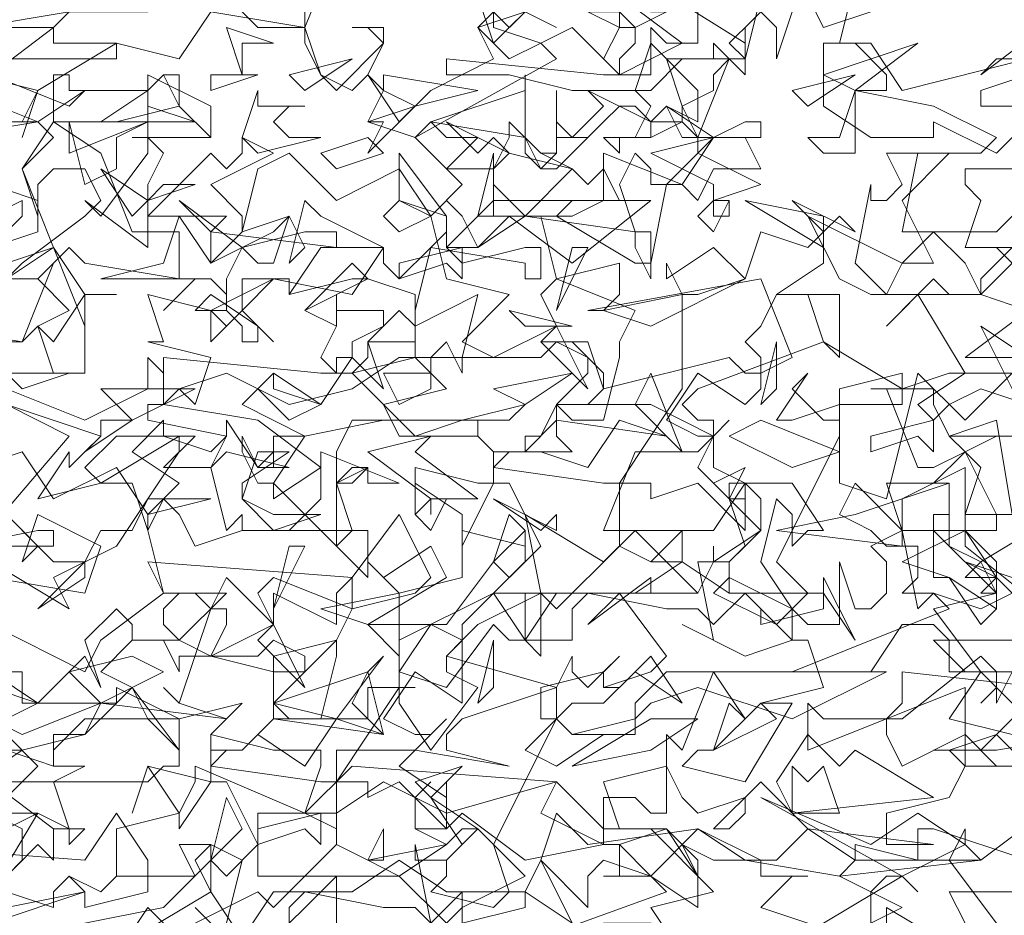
# Model space of a CAD drawing. Header units: millimetres. Extents: x 4234 to 4704, y 1542 to 2004.
# Tile 75 of 256: x 4291.99 to 4298.22, y 1732.35 to 1738.02. Entities that reach past the tile are written whole.
import ezdxf

# ---------------------------------------------------------------- set-up
doc = ezdxf.new("R2010")
doc.units = ezdxf.units.MM
doc.layers.add('BOD', color=40, linetype='Continuous')
doc.layers.add('DIMENSIONS', color=7, linetype='Continuous')
pattern_1 = [(90, (3399.144, -158.445), (-8.980256, 8.980256), [2.38125, -15.57926]), (45, (3399.144, -158.445), (-8.980256, 8.980256), [2.38125, -10.31875]), (135, (3399.144, -158.445), (-8.980256, -8.980256), [2.38125, -10.31875])]

# ---------------------------------------------------------------- blocks, each defined once
blk = doc.blocks.new('A$Cf9015526')
at = {"color": 116, "lineweight": 0, "true_color": 0x136734}
for points in [[(0.533, 1.3768), (0.5552, 1.3991), (0.5552, 1.4435), (0.4664, 1.4879)], [(0.533, 1.5545), (0.5552, 1.5545), (0.644, 1.5767), (0.6662, 1.6211), (0.5552, 1.6211), (0.5552, 1.6655), (0.4886, 1.6655)], [(0.4886, 1.8432), (0.6218, 1.9986), (0.533, 2.0431)], [(0.533, 2.2429), (0.5996, 2.2651), (0.5552, 2.3762), (0.5996, 2.4206), (0.5774, 2.4428), (0.5552, 2.4428), (0.5774, 2.4872), (0.4886, 2.5094)], [(0.4886, 2.576), (0.6218, 2.5982), (0.7328, 2.5982), (0.7995, 2.6427), (0.6884, 2.6871), (0.6218, 2.7093), (0.7328, 2.7759), (0.7106, 2.7981), (0.7328, 2.8203), (0.7328, 2.8425), (0.6218, 2.8425), (0.7328, 2.8869), (0.644, 2.9314), (0.7106, 2.9758), (0.755, 3.0868), (0.6662, 3.0868), (0.6662, 3.1756), (0.9327, 3.1756), (0.8661, 3.2423), (0.9327, 3.2645), (0.8883, 3.3533)], [(2.1097, 2.5538), (1.9098, 2.4872), (1.9098, 2.465), (1.9542, 2.465)], [(1.9986, 1.8876), (1.9098, 1.8876), (1.8876, 1.8876), (1.8876, 1.9542), (1.7988, 1.9098), (1.7988, 1.8654), (1.8876, 1.8654), (1.7988, 1.821), (1.8654, 1.7988), (1.9098, 1.7322), (1.932, 1.7544), (1.932, 1.7988), (1.8876, 1.821), (1.9542, 1.7988)], [(2.0875, 1.71), (1.8654, 1.71), (1.8432, 1.71), (1.8876, 1.6655), (1.9986, 1.6655)], [(2.0209, 1.5545), (1.932, 1.6433), (1.9098, 1.6211), (1.932, 1.6433), (1.932, 1.6655), (1.9098, 1.6877), (1.7988, 1.5989), (1.7766, 1.5989), (1.7766, 1.5767), (1.7988, 1.5323), (1.8876, 1.5767), (1.932, 1.5323), (1.9764, 1.5323)], [(1.9764, 1.3991), (1.8432, 1.4435), (1.821, 1.4435), (1.821, 1.3991), (1.7322, 1.4213), (1.7322, 1.3991), (1.71, 1.3768), (1.7988, 1.3324), (1.7544, 1.3102)], [(1.8876, 1.3102), (1.8654, 1.3546), (1.9764, 1.3546), (1.9764, 1.3102)], [(0.9993, 1.288), (0.9993, 1.3546), (0.9993, 1.3768), (0.8883, 1.2658)], [(0.8217, 1.3102), (0.7995, 1.3324), (0.8217, 1.3102)], [(0.8439, 1.3102), (0.8661, 1.3991), (0.8217, 1.4213), (0.7773, 1.4213), (0.7995, 1.3768), (0.6884, 1.3768), (0.6662, 1.3546), (0.6218, 1.3768), (0.6662, 1.3546), (0.6884, 1.3768), (0.6884, 1.4435), (0.7773, 1.4657), (0.7995, 1.5101), (0.7995, 1.5323), (0.9549, 1.4657), (0.9771, 1.5323), (0.9771, 1.5545), (0.9549, 1.5545), (0.9327, 1.5545), (0.9105, 1.5545), (0.8217, 1.5767), (0.8439, 1.5989), (0.7773, 1.6211), (0.755, 1.6433), (0.7773, 1.6211), (0.8217, 1.7544), (0.8439, 1.7544), (0.8439, 1.7322), (0.8217, 1.6877), (0.9105, 1.6655), (0.9105, 1.6877), (0.9993, 1.71), (0.9549, 1.6655), (0.9327, 1.6655), (0.9105, 1.6655), (0.9105, 1.5989), (1.0437, 1.5989), (1.0437, 1.6433), (1.0659, 1.6433), (1.1104, 1.6433), (1.0882, 1.6433), (1.0882, 1.6211), (1.1326, 1.5545), (1.1992, 1.6433), (1.1548, 1.6655), (1.1548, 1.6877), (1.177, 1.71), (1.1326, 1.7322), (1.0882, 1.6655), (1.0882, 1.6877), (1.0437, 1.7322), (1.1548, 1.7322), (1.2214, 1.821), (1.2436, 1.7988), (1.288, 1.8432), (1.2436, 1.932), (1.2214, 1.932), (1.177, 1.8432), (1.177, 1.8876), (1.1104, 1.932), (1.1104, 1.8876), (1.1104, 1.9542), (1.1992, 1.932), (1.2214, 1.932), (1.2214, 1.9764), (1.1992, 1.9986), (1.2214, 1.9764), (1.2658, 1.9764), (1.2436, 1.9764), (1.2214, 1.9542), (1.3768, 1.932), (1.3991, 1.932), (1.4879, 2.0653), (1.4879, 2.1985), (1.5101, 2.1985), (1.5767, 2.2207), (1.5989, 2.2873), (1.6655, 2.2651), (1.6877, 2.2873), (1.6877, 2.2429), (1.6211, 2.1985), (1.71, 2.1985), (1.71, 2.1097), (1.6877, 2.1319), (1.6655, 2.1985), (1.6433, 2.1985), (1.6211, 2.1985), (1.5989, 2.1541), (1.5767, 2.1319), (1.5989, 2.1097), (1.5989, 2.0653), (1.5767, 2.0431), (1.5101, 2.0875), (1.4657, 2.0209), (1.5101, 1.9986), (1.5323, 1.9986), (1.5545, 2.0209), (1.5323, 1.9986), (1.5101, 1.9542), (1.5545, 1.9098), (1.5767, 1.9098), (1.5545, 1.9098), (1.5545, 1.932), (1.5767, 1.932), (1.5767, 1.8654), (1.5101, 1.932), (1.4435, 1.9098), (1.4435, 1.932), (1.4213, 1.932), (1.3991, 1.932), (1.3991, 1.8432), (1.4435, 1.821), (1.4879, 1.8654), (1.4879, 1.821), (1.4657, 1.821), (1.4435, 1.821), (1.3991, 1.8432), (1.3102, 1.7544), (1.288, 1.7766), (1.1992, 1.7322), (1.1548, 1.6877), (1.3102, 1.6433), (1.3324, 1.6877), (1.3324, 1.6655), (1.3546, 1.6433), (1.3991, 1.6877), (1.3768, 1.6655), (1.3768, 1.6433), (1.3991, 1.6433), (1.4435, 1.6877), (1.4879, 1.6211), (1.4213, 1.6655), (1.3768, 1.6211), (1.3324, 1.6211), (1.3102, 1.5989), (1.3324, 1.5767), (1.3768, 1.5767), (1.3102, 1.5323), (1.2658, 1.5545), (1.3102, 1.5989), (1.3102, 1.6433), (1.177, 1.5989), (1.1548, 1.5767), (1.1548, 1.5545), (1.2436, 1.5323), (1.1104, 1.5545), (0.9993, 1.5545), (0.9993, 1.4435), (0.9549, 1.4657), (0.8883, 1.4657), (0.8883, 1.3768), (1.0882, 1.3768), (1.1548, 1.3102), (1.177, 1.3324), (1.177, 1.3546), (1.177, 1.3324), (1.2658, 1.3768), (1.1992, 1.4435), (1.177, 1.4435), (1.1548, 1.4213), (1.1104, 1.4435), (1.1104, 1.4879), (1.1326, 1.5101), (1.1104, 1.4879), (1.1104, 1.4435), (1.1326, 1.4435), (1.1548, 1.4435), (1.177, 1.4657), (1.2658, 1.3991), (1.3768, 1.4213), (1.3768, 1.4879), (1.4213, 1.4879), (1.4435, 1.4657), (1.4657, 1.4657), (1.4657, 1.5767), (1.4879, 1.5545), (1.5323, 1.6655), (1.5767, 1.5989), (1.5545, 1.6211), (1.5323, 1.5545), (1.5101, 1.5545), (1.4879, 1.5323), (1.5767, 1.5101), (1.6433, 1.6211), (1.6211, 1.6211), (1.5989, 1.6211), (1.6877, 1.6433), (1.6655, 1.71), (1.6433, 1.71), (1.5767, 1.6877), (1.4879, 1.7322), (1.5323, 1.71), (1.5101, 1.821), (1.5545, 1.821), (1.5545, 1.7988), (1.5323, 1.7766), (1.6211, 1.7322), (1.6655, 1.7766), (1.6211, 1.821), (1.71, 1.9986), (1.71, 2.0209), (1.71, 2.0653), (1.7988, 2.0875), (1.7988, 2.0653), (1.8654, 2.0875), (1.8876, 2.0875), (1.821, 2.1985), (1.7766, 2.1541), (1.8432, 2.2207), (1.8654, 2.1985), (1.9098, 2.1985), (1.9542, 2.2429), (1.932, 2.2651), (1.9542, 2.2429)], [(1.9986, 2.354), (1.932, 2.2873), (1.9098, 2.2873), (1.8876, 2.2873), (1.7988, 2.2873), (1.821, 2.3984), (1.9098, 2.3984), (1.932, 2.4206), (1.8432, 2.465), (1.7322, 2.4872), (1.7322, 2.465), (1.7322, 2.4206), (1.7322, 2.3984), (1.6877, 2.3984), (1.6655, 2.4206), (1.71, 2.4206), (1.7322, 2.4872), (1.7544, 2.4872), (1.7766, 2.4872), (1.7766, 2.5094), (1.7322, 2.5538), (1.6877, 2.5538), (1.7544, 2.5538), (1.7988, 2.4872), (1.9764, 2.5316)], [(0.8661, 2.5982), (0.8883, 2.576), (0.9549, 2.576), (0.9993, 2.6871)], [(0.9549, 2.5982), (0.9549, 2.576), (0.8217, 2.5982), (0.7773, 2.5316), (0.6884, 2.5538), (0.5774, 2.4872), (0.5552, 2.4206), (0.5774, 2.4872), (0.4886, 2.5094)], [(0.4886, 2.576), (0.5996, 2.576), (0.644, 2.6205)], [(1.5989, 2.6205), (1.5767, 2.5316), (1.4879, 2.5316), (1.4435, 2.4872), (1.3324, 2.4872), (1.2436, 2.5094), (1.177, 2.5094), (1.1548, 2.5094), (1.1548, 2.5316), (1.3768, 2.5094), (1.4435, 2.5094), (1.4435, 2.5316), (1.4435, 2.576), (1.4657, 2.5538), (1.5101, 2.5538), (1.5101, 2.6205)], [(1.2658, 2.5982), (1.3102, 2.576), (1.2658, 2.5982)], [(1.7322, 2.6427), (1.71, 2.5538), (1.6877, 2.5538), (1.6877, 2.465), (1.7544, 2.4206), (1.8432, 2.4206), (1.8432, 2.4428), (1.932, 2.3984), (1.9542, 2.4206)], [(1.9986, 2.3762), (1.8876, 2.3762), (1.8876, 2.354), (1.9098, 2.3318), (1.8876, 2.2651), (1.9542, 2.2651), (1.9098, 2.2207), (1.9098, 2.1985), (1.9764, 2.1763), (1.8876, 2.1097), (1.9764, 2.1097)], [(1.9542, 2.0875), (1.932, 2.0653), (1.8876, 2.0209), (1.821, 2.0875), (1.7766, 1.9098), (1.71, 1.932), (1.71, 2.0431), (1.6433, 2.0209), (1.6211, 2.0209), (1.6655, 2.0875), (1.6433, 2.0653), (1.6877, 2.0209), (1.71, 2.0209), (1.71, 2.0431), (1.7988, 2.0431), (1.7988, 2.0653), (1.6877, 2.1319), (1.5101, 2.0653), (1.4879, 2.0431), (1.5101, 2.0209), (1.5323, 2.0209), (1.5323, 1.9542), (1.5767, 1.932), (1.6433, 1.932), (1.6877, 1.8654), (1.6655, 1.8654), (1.6433, 1.8432), (1.6433, 1.8876), (1.6211, 1.9098), (1.5989, 1.821), (1.6433, 1.7544), (1.6655, 1.7322), (1.71, 1.7322), (1.71, 1.821), (1.7322, 1.7544), (1.7544, 1.7544), (1.7766, 1.7766), (1.7766, 1.821), (1.7544, 1.8432), (1.7988, 1.8654), (1.821, 1.7544), (1.8432, 1.7766), (1.9098, 1.7544), (1.9542, 1.7766), (1.932, 1.7988), (1.8876, 1.7988), (1.9098, 1.821), (1.8654, 1.8432), (1.8654, 1.932), (1.8432, 1.932), (1.8876, 1.9764), (1.8654, 1.9986), (1.9542, 1.9986), (1.932, 1.9986), (1.8876, 1.9764), (1.9098, 1.9542), (1.8876, 1.8876), (1.8876, 1.8432), (1.9986, 1.7544)], [(1.9542, 1.6655), (1.932, 1.6211), (1.932, 1.6433), (1.9098, 1.6655), (1.8654, 1.5989), (1.9542, 1.5767)], [(1.9764, 1.5323), (1.932, 1.5767), (1.8654, 1.5545), (1.8876, 1.5323), (1.8654, 1.4879), (1.7766, 1.4657), (1.7766, 1.4435), (1.7766, 1.4213), (1.8432, 1.4213), (1.6655, 1.4435), (1.5989, 1.5101), (1.5323, 1.4435), (1.5545, 1.4435), (1.5767, 1.4657), (1.5767, 1.4879), (1.5101, 1.4657), (1.4879, 1.4879), (1.4657, 1.5323), (1.3768, 1.5101), (1.3991, 1.4435), (1.4657, 1.4435), (1.3991, 1.4213), (1.4435, 1.3768), (1.5101, 1.3324), (1.5101, 1.3768), (1.4879, 1.4213), (1.5323, 1.3991), (1.5989, 1.3991), (1.5989, 1.3768), (1.6655, 1.3768), (1.6433, 1.3768), (1.5989, 1.3324), (1.6655, 1.3102)], [(1.6877, 1.3102), (1.7988, 1.3768), (1.821, 1.3546), (1.7988, 1.3768), (1.7766, 1.3768), (1.7544, 1.3546), (1.7544, 1.3102)], [(1.7766, 1.3102), (1.7766, 1.3324), (1.8876, 1.2658)], [(1.932, 1.3102), (1.8654, 1.3991), (1.8876, 1.4435), (1.8876, 1.4213), (1.9098, 1.3991), (1.9986, 1.4657), (2.0653, 1.3991), (2.0875, 1.3991), (2.1541, 1.3546), (2.1985, 1.3546), (2.2207, 1.3768), (2.1985, 1.288), (2.1097, 1.3768), (2.0209, 1.3102)], [(0.7773, 1.288), (0.7328, 1.3324), (0.6884, 1.2658)], [(0.644, 1.3102), (0.755, 1.3324), (0.8217, 1.3991), (0.8439, 1.3768), (0.8883, 1.4213), (0.8439, 1.5101), (0.8217, 1.5101), (0.7773, 1.4435), (0.7773, 1.4657), (0.7328, 1.5323), (0.7106, 1.4657), (0.7328, 1.5323), (0.8217, 1.5101), (0.8217, 1.5545), (0.8217, 1.5767), (0.8217, 1.5545), (0.8661, 1.5545), (0.8439, 1.5545), (0.8217, 1.5323), (0.9771, 1.5101), (0.9993, 1.5101), (1.0882, 1.6433), (1.0882, 1.7766), (1.177, 1.7988), (1.177, 1.8654), (1.2658, 1.8432), (1.2658, 1.8654), (1.2658, 1.821), (1.2214, 1.7766), (1.288, 1.7766), (1.288, 1.6877), (1.2658, 1.71), (1.2658, 1.7766), (1.2436, 1.7766), (1.2214, 1.7766), (1.177, 1.7322), (1.177, 1.71), (1.177, 1.6877), (1.177, 1.6433), (1.177, 1.6211), (1.1104, 1.6655), (1.0659, 1.5989), (1.1104, 1.5767), (1.1326, 1.5767), (1.1548, 1.5989), (1.1326, 1.5767), (1.0882, 1.5323), (1.1548, 1.4879), (1.1548, 1.5101), (1.1548, 1.4435), (1.0882, 1.5101), (1.0437, 1.4879), (1.0437, 1.5101), (1.0215, 1.5101), (0.9993, 1.5101), (0.9993, 1.4213), (1.0437, 1.3991), (1.0659, 1.4435), (1.0659, 1.4213), (1.0659, 1.3991), (1.0437, 1.3991), (0.9993, 1.4213), (0.9105, 1.3324), (0.8883, 1.3546), (0.7995, 1.3102)], [(1.1326, 1.3102), (1.1104, 1.4213), (1.1104, 1.3991), (1.1548, 1.3991), (1.1548, 1.3768), (1.1326, 1.3546), (1.2214, 1.3324), (1.2436, 1.3546), (1.2214, 1.4213), (1.3102, 1.5989), (1.288, 1.5989), (1.288, 1.6433), (1.3768, 1.6655), (1.3768, 1.6433), (1.4435, 1.6655), (1.4657, 1.6877), (1.3991, 1.7766), (1.3546, 1.7322), (1.4435, 1.7988), (1.4435, 1.7766), (1.5101, 1.7766), (1.5323, 1.821), (1.5323, 1.8432), (1.5323, 1.821), (1.5989, 1.8654), (1.5989, 1.9098), (1.5767, 1.932), (1.5323, 1.8654), (1.4879, 1.8654), (1.4657, 1.8654), (1.3768, 1.8654), (1.4213, 1.9764), (1.5101, 1.9764), (1.5323, 1.9986), (1.4435, 2.0431), (1.3324, 2.0431), (1.3102, 2.0431), (1.3102, 1.9986), (1.3324, 1.9764), (1.2658, 1.9764), (1.2658, 1.9986), (1.288, 1.9986), (1.3102, 2.0431), (1.3546, 2.0431), (1.3768, 2.0653), (1.3768, 2.0875), (1.3324, 2.1319), (1.288, 2.1319), (1.3546, 2.1319), (1.3768, 2.0653), (1.5545, 2.1097), (1.5767, 2.0875), (1.5989, 2.0875), (1.6433, 2.1097), (1.5989, 2.2207), (1.3546, 2.1763), (1.3768, 2.1763), (1.3991, 2.1985), (1.3991, 2.2429), (1.3102, 2.2207), (1.288, 2.3095), (1.1992, 2.3095), (1.2214, 2.3984), (1.2214, 2.3762), (1.2436, 2.3984), (1.2214, 2.3762), (1.2214, 2.354), (1.2658, 2.3095), (1.3324, 2.3762), (1.3546, 2.354), (1.3768, 2.3762), (1.3991, 2.3318), (1.3324, 2.3318), (1.3102, 2.3095), (1.4213, 2.2429), (1.4435, 2.2429), (1.4657, 2.354), (1.5101, 2.3984), (1.5101, 2.4206), (1.4879, 2.4428), (1.4435, 2.4206), (1.4435, 2.4428), (1.4213, 2.465), (1.3991, 2.465), (1.3768, 2.4428), (1.3546, 2.4206), (1.3102, 2.4206), (1.3102, 2.4872), (1.3102, 2.4428), (1.3324, 2.4206), (1.3768, 2.465), (1.3546, 2.4872), (1.4435, 2.4428), (1.4879, 2.4428), (1.4879, 2.465), (1.5101, 2.4206), (1.5545, 2.5316), (1.5767, 2.5094), (1.5767, 2.5316), (1.5767, 2.5538), (1.3991, 2.6649)], [(1.3991, 2.6205), (1.4879, 2.5538), (1.3991, 2.5094), (1.3324, 2.576), (1.288, 2.5538), (1.3102, 2.5316), (1.1104, 2.4206), (1.0437, 2.4428), (1.0659, 2.4872), (1.0437, 2.5094), (1.0215, 2.4872), (0.9771, 2.5094), (0.9549, 2.5538), (0.9549, 2.576), (0.9771, 2.5094), (0.9993, 2.4872), (1.0659, 2.5538), (1.0437, 2.576), (1.0215, 2.576), (1.0659, 2.576), (1.0659, 2.5538), (1.0437, 2.5094), (1.0882, 2.4428), (1.1326, 2.4872), (1.2214, 2.5316), (1.1992, 2.576), (1.2658, 2.5982)], [(0.5108, 2.5094), (0.5996, 2.576), (0.5996, 2.5538), (0.6884, 2.5538), (0.6884, 2.5316), (0.5108, 2.5316)], [(0.5108, 2.5094), (0.6218, 2.465), (0.644, 2.4872), (0.5774, 2.4428), (0.5108, 2.4428)], [(0.5108, 2.354), (0.5774, 2.3318), (0.5774, 2.2873), (0.4441, 2.2429)], [(0.4886, 2.1319), (0.5552, 2.1319), (0.5996, 2.2429), (0.5774, 2.2207), (0.6218, 2.1763), (0.5774, 2.1541), (0.5552, 2.1319), (0.4219, 2.1541)], [(1.9986, 2.5316), (1.932, 2.5316), (1.9098, 2.5094), (1.9986, 2.576)], [(0.7106, 2.4206), (0.8217, 2.4206), (0.7106, 2.4206)], [(0.533, 2.0653), (0.644, 2.0209), (0.7328, 2.0653), (0.7328, 2.1097), (0.755, 2.0875), (0.755, 2.0431), (0.7328, 2.0431), (0.7328, 2.0209), (0.8439, 1.9986), (0.8217, 1.9764), (0.755, 1.9986), (0.6884, 1.9986), (0.644, 1.9542), (0.6662, 1.932), (0.5774, 1.9098), (0.6218, 1.9764), (0.6218, 1.9542), (0.6662, 1.9986), (0.533, 2.0431)], [(2.0209, 1.8876), (1.9098, 1.821), (1.932, 1.7766), (1.932, 1.7544), (1.8654, 1.7988), (1.8432, 1.7988), (1.8432, 1.8876), (1.8654, 1.8876), (1.8654, 1.8654), (1.932, 1.8654), (1.932, 1.8876), (1.8876, 1.9764), (1.8432, 1.9542), (1.821, 1.9542), (1.7766, 2.0653), (1.7544, 2.0653), (1.8432, 2.0653), (1.8432, 2.0431), (1.8654, 1.9986), (1.932, 2.0209), (1.9542, 1.8876)], [(0.4664, 1.6211), (0.5552, 1.5767), (0.6662, 1.6211), (0.8439, 1.5989), (0.8661, 1.6211), (0.7773, 1.5989), (0.644, 1.5989), (0.5996, 1.5545), (0.5996, 1.5323), (0.6218, 1.5323), (0.644, 1.5323), (0.5996, 1.5101), (0.6218, 1.4435), (0.5996, 1.4435), (0.5108, 1.5101)], [(0.533, 1.4879), (0.5774, 1.5323), (0.4886, 1.6211)], [(0.5108, 1.7988), (0.644, 1.7766), (0.6662, 1.8432), (0.5774, 1.8876), (0.5552, 1.821), (0.5774, 1.8432), (0.533, 1.8876)], [(0.4886, 1.9542), (0.5552, 1.9764), (0.5996, 1.9098), (0.6884, 1.9542), (0.7328, 1.8876), (0.7773, 1.932), (0.7106, 1.9764), (0.755, 2.0209), (0.755, 1.9986), (0.7995, 1.9986), (0.755, 1.9542), (0.8217, 1.9542), (0.8439, 1.9986), (0.8439, 2.0209), (0.8883, 1.9542), (0.9105, 1.9764), (0.8883, 1.9542), (0.9327, 1.9542), (0.8439, 1.9764), (0.8217, 1.9542), (0.8439, 1.8654), (0.8661, 1.8876), (0.8661, 1.8654), (0.9327, 1.8654), (0.9771, 1.9098), (0.9771, 1.9764), (1.0882, 1.932), (1.0437, 1.932), (1.0437, 1.9542), (1.0215, 1.9542), (0.9993, 1.932), (1.0215, 1.8654), (1.0437, 1.8654), (1.0437, 1.7988), (0.9993, 1.8432), (1.0215, 1.8654), (0.8661, 1.8654), (0.7995, 1.8432), (0.7773, 1.8876), (0.755, 1.9098), (0.7328, 1.8654), (0.755, 1.7766), (0.8439, 1.7766), (0.7773, 1.71), (0.8217, 1.6877), (0.9105, 1.7322), (0.8883, 1.7766), (0.9105, 1.7988), (1.0215, 1.7544), (0.9993, 1.71), (0.9993, 1.6877), (0.9771, 1.5989), (0.9327, 1.5989), (0.9105, 1.6211), (0.9549, 1.6655), (0.9549, 1.6877), (0.9105, 1.71), (0.8883, 1.6877), (0.7773, 1.6877), (0.7773, 1.6655), (0.755, 1.71), (0.7328, 1.71), (0.7106, 1.71), (0.7106, 1.7322), (0.6884, 1.7544), (0.644, 1.71), (0.6662, 1.6433), (0.644, 1.6877), (0.5774, 1.6211), (0.5108, 1.6655)], [(0.533, 1.5545), (0.5996, 1.5323), (0.5996, 1.5767), (0.644, 1.5767), (0.6884, 1.6211), (0.5552, 1.6211), (0.5552, 1.6655), (0.5108, 1.6655)], [(0.5108, 1.7322), (0.644, 1.6655), (0.6662, 1.71), (0.755, 1.7766), (0.7328, 1.821), (1.0215, 1.7988), (1.0882, 1.8876), (1.1326, 1.7988), (1.1104, 1.7766), (1.0215, 1.7544), (1.0215, 1.7766), (1.0215, 1.7988), (0.9993, 1.7766), (0.9993, 1.7322), (0.9105, 1.7766), (0.9105, 1.7544), (0.9105, 1.7322), (0.8439, 1.7988), (0.8217, 1.7544), (0.7995, 1.7766), (0.7773, 1.7766), (0.755, 1.7544), (0.755, 1.7322), (0.7773, 1.71), (0.7106, 1.71), (0.6662, 1.6655), (0.7106, 1.6433), (0.7773, 1.5545), (0.7773, 1.5323), (0.755, 1.5323), (0.7328, 1.5101), (0.533, 1.5101)], [(0.3553, 1.4213), (0.644, 1.3991), (0.6884, 1.4657), (0.7328, 1.3991), (0.7328, 1.3546), (0.644, 1.3324), (0.644, 1.3546), (0.6218, 1.3768), (0.5996, 1.3546), (0.5996, 1.3324), (0.533, 1.3546)]]:
    blk.add_lwpolyline(points, dxfattribs=at)
for points in [[(1.2658, 2.5982), (1.2214, 2.5538), (1.1992, 2.6205), (1.2436, 2.576)], [(1.4435, 2.5982), (1.4657, 2.5982), (1.4213, 2.576), (1.4213, 2.5538), (1.3991, 2.5316), (1.3991, 2.5094), (1.3768, 2.5316), (1.3991, 2.576), (1.3546, 2.5982), (1.3991, 2.5982), (1.4213, 2.576), (1.3991, 2.576), (1.3991, 2.6205), (1.4213, 2.6205)], [(1.6211, 2.5316), (1.6211, 2.576), (1.5989, 2.5982), (1.5767, 2.576), (1.5767, 2.5316), (1.5545, 2.5538), (1.6211, 2.6205), (1.6433, 2.5982)], [(1.6877, 2.576), (1.6655, 2.6205), (1.7544, 2.5982)], [(1.288, 2.5538), (1.2436, 2.5316), (1.1992, 2.576), (1.2214, 2.5982), (1.2214, 2.576)], [(0.8661, 2.5538), (0.8661, 2.5094), (0.8439, 2.576), (0.9105, 2.5538)], [(1.5101, 2.4428), (1.4657, 2.465), (1.4435, 2.4428), (1.4435, 2.4206), (1.3991, 2.4206), (1.3991, 2.3984), (1.3768, 2.4206), (1.4213, 2.4206), (1.4435, 2.465), (1.4213, 2.4872), (1.4435, 2.5538), (1.5101, 2.4872)], [(1.5323, 2.5094), (1.5323, 2.4872), (1.4879, 2.465), (1.4657, 2.5316), (1.5323, 2.5316), (1.5323, 2.5538), (1.5545, 2.5316)], [(1.6877, 2.5094), (1.821, 2.5538), (1.7322, 2.4872)], [(0.9549, 2.4872), (0.9327, 2.5094), (1.0215, 2.5316)], [(0.7328, 2.4872), (0.755, 2.5094), (0.7773, 2.5094), (0.7773, 2.465), (0.6884, 2.4428), (0.5996, 2.4428), (0.5996, 2.5094), (0.6218, 2.5094), (0.6218, 2.4872)], [(0.755, 2.3984), (0.7328, 2.354), (0.7328, 2.3318), (0.7328, 2.3095), (0.8217, 2.3984), (0.8439, 2.3762), (0.8661, 2.3984), (0.8661, 2.4206), (0.9105, 2.3984), (0.8217, 2.354), (0.8661, 2.3095), (0.8661, 2.2873), (0.8217, 2.2429), (0.8217, 2.2873), (0.8439, 2.3095), (0.7995, 2.3095), (0.7328, 2.3095), (0.7328, 2.2651), (0.644, 2.3318), (0.6662, 2.3095), (0.7328, 2.3984), (0.7328, 2.5094), (0.7328, 2.4206)], [(0.8217, 2.4206), (0.7773, 2.465), (0.755, 2.5094), (0.7328, 2.4872), (0.7328, 2.5094), (0.8217, 2.465)], [(0.8217, 2.4872), (0.8217, 2.5094), (0.8883, 2.5094)], [(1.1104, 2.465), (1.0437, 2.3984), (1.0659, 2.4428), (1.0437, 2.4428), (1.1104, 2.465), (1.0659, 2.4872), (1.0659, 2.5094), (1.1992, 2.4872)], [(1.1326, 2.4428), (1.2658, 2.4872), (1.2658, 2.5094), (1.2658, 2.4206)], [(1.6655, 2.465), (1.6433, 2.4872), (1.7322, 2.5094)], [(0.4441, 2.4206), (0.4664, 2.4872), (0.5774, 2.4428)], [(0.7995, 2.4428), (0.6662, 2.4428), (0.7328, 2.4872), (0.7328, 2.465)], [(0.9549, 2.465), (0.9327, 2.465), (0.9105, 2.4428), (0.9327, 2.4206), (0.9771, 2.4206), (0.8883, 2.3984), (0.8661, 2.4206), (0.8883, 2.4872), (0.8883, 2.465)], [(1.5767, 2.4428), (1.5989, 2.4428), (1.5989, 2.4206), (1.4879, 2.4206), (1.4657, 2.465), (1.5323, 2.4206)], [(0.6662, 2.3984), (0.7106, 2.2873), (0.7773, 2.2873), (0.7773, 2.2207), (0.644, 2.2429), (0.6218, 2.2651), (0.5774, 2.2207), (0.533, 2.2207), (0.4441, 2.1985), (0.4441, 2.2207), (0.4886, 2.2651), (0.533, 2.2207), (0.5552, 2.2429), (0.644, 2.3095), (0.6662, 2.3318), (0.644, 2.3762), (0.5996, 2.3762), (0.5774, 2.354), (0.5774, 2.3095), (0.5552, 2.3762), (0.5996, 2.4428)], [(0.7328, 2.4428), (0.6884, 2.4206), (0.6884, 2.3762), (0.644, 2.354), (0.6218, 2.4428), (0.6218, 2.3984)], [(1.1992, 2.4206), (1.1548, 2.3762), (1.2214, 2.3762), (1.2436, 2.4206), (1.2436, 2.4428), (1.288, 2.3984), (1.3102, 2.3984), (1.288, 2.3984), (1.3324, 2.3762), (1.2436, 2.3984), (1.2214, 2.3762), (1.2214, 2.3095), (1.2436, 2.3095), (1.2658, 2.3095), (1.3324, 2.3095), (1.3768, 2.3318), (1.3768, 2.3984), (1.4879, 2.354), (1.4435, 2.354), (1.4435, 2.3762), (1.4213, 2.3984), (1.3991, 2.354), (1.4213, 2.2873), (1.4435, 2.2873), (1.4435, 2.2207), (1.4213, 2.2651), (1.4213, 2.2873), (1.2658, 2.3095), (1.1992, 2.2651), (1.177, 2.3095), (1.1548, 2.3318), (1.1326, 2.3095), (1.1548, 2.2207), (1.2436, 2.1985), (1.177, 2.1319), (1.2214, 2.1097), (1.3102, 2.1541), (1.288, 2.1985), (1.3102, 2.2207), (1.4213, 2.1763), (1.3991, 2.1319), (1.3991, 2.1097), (1.3768, 2.0209), (1.3324, 2.0209), (1.3102, 2.0431), (1.3546, 2.0875), (1.3546, 2.1097), (1.3102, 2.1319), (1.288, 2.1097), (1.177, 2.1097), (1.177, 2.0875), (1.1548, 2.1319), (1.1326, 2.1097), (1.1104, 2.1097), (1.1104, 2.1541), (1.0882, 2.1763), (1.0437, 2.1319), (1.0659, 2.0653), (1.0215, 2.1097), (0.9771, 2.0431), (0.9105, 2.0875), (0.8661, 2.0431), (0.9549, 1.9986), (1.0659, 2.0209), (1.2436, 2.0209), (1.2658, 2.0431), (1.177, 2.0209), (1.0215, 2.0209), (0.9993, 1.9764), (0.9993, 1.9542), (0.9993, 1.932), (1.0215, 1.932), (1.0437, 1.9542), (0.9993, 1.932), (0.9993, 1.8654), (0.9993, 1.8432), (0.9105, 1.932), (0.9105, 1.9098), (0.9771, 1.9542), (0.8883, 2.0209), (0.755, 2.0431), (0.7773, 2.0653), (0.7995, 2.0431), (0.8217, 2.1097), (0.7328, 2.1319), (0.755, 2.1319), (0.7328, 2.1985), (0.8217, 2.1763), (0.9105, 2.2207), (1.0215, 2.1985), (1.0659, 2.2651), (0.9771, 2.3095), (0.9549, 2.3318), (0.9327, 2.2429), (0.9549, 2.2651), (0.9327, 2.3095), (0.8661, 2.2873), (0.8883, 2.3762), (0.9327, 2.3984), (0.9993, 2.3318), (1.0882, 2.3762), (1.1326, 2.3095), (1.177, 2.354), (1.1104, 2.4206), (1.1326, 2.4428), (1.1548, 2.4206)], [(1.2214, 2.4206), (1.2436, 2.3984), (1.1548, 2.4428), (1.1992, 2.3984)], [(0.9993, 2.3762), (0.9771, 2.3984), (1.0437, 2.4206), (1.0659, 2.3984)], [(1.3102, 2.3984), (1.3102, 2.4206), (1.3324, 2.4206), (1.3546, 2.4206), (1.3102, 2.3762), (1.288, 2.3762), (1.2658, 2.3984), (1.2658, 2.4206), (1.288, 2.3762)], [(1.5989, 2.354), (1.5323, 2.3318), (1.5545, 2.3318), (1.5545, 2.3095), (1.5323, 2.3095), (1.5323, 2.354), (1.4435, 2.3984), (1.5323, 2.4206), (1.5101, 2.3984)], [(1.5989, 2.3762), (1.5323, 2.3762), (1.5101, 2.3318), (1.4879, 2.354), (1.5323, 2.4206), (1.5767, 2.4206)], [(1.1548, 2.2651), (1.177, 2.2429), (1.2658, 2.2651), (1.288, 2.2651), (1.288, 2.2207), (1.2658, 2.2207), (1.2658, 2.2429), (1.1326, 2.2651), (1.1104, 2.1763), (1.1104, 2.1541), (1.1992, 2.1985), (1.177, 2.1097), (1.0882, 2.1097), (1.0215, 2.0653), (0.9327, 2.0431), (0.8439, 2.0875), (0.7773, 2.0653), (0.755, 2.0653), (0.755, 2.1097), (0.9771, 2.0875), (1.0215, 2.0875), (1.0437, 2.1097), (1.0437, 2.1319), (1.0659, 2.1319), (1.1104, 2.1319), (1.1104, 2.1985), (1.0437, 2.2207), (1.0215, 2.2207), (0.9327, 2.1985), (0.9327, 2.2207), (0.9105, 2.2207), (0.8661, 2.1763), (0.9105, 2.1319), (0.8661, 2.1763), (0.8661, 2.2207), (0.9327, 2.2207), (0.9327, 2.1985), (0.9771, 2.2651), (1.0659, 2.2651), (1.0659, 2.2429), (1.0882, 2.2207), (1.1326, 2.2651), (1.1548, 2.2873), (1.1548, 2.3095), (1.0882, 2.3318), (1.0882, 2.3984), (1.1548, 2.3095)], [(1.7988, 2.3318), (1.8432, 2.2429), (1.7988, 2.2429), (1.7766, 2.1985), (1.7322, 2.2429), (1.7544, 2.354), (1.7544, 2.3318), (1.7766, 2.3318), (1.7988, 2.354), (1.7766, 2.3984), (1.8654, 2.3984)], [(0.755, 2.354), (0.7995, 2.354), (0.7328, 2.3318), (0.7106, 2.3095), (0.6662, 2.3762), (0.7328, 2.3318)], [(0.5108, 2.2651), (0.533, 2.2429), (0.5996, 2.2651), (0.533, 2.2207), (0.533, 2.1985), (0.4886, 2.2873), (0.4664, 2.2873), (0.5552, 2.3318), (0.5552, 2.3095)], [(0.9549, 2.2873), (0.9993, 2.2873), (0.9993, 2.2651), (0.8217, 2.2873), (0.7773, 2.3318), (0.8661, 2.2651)], [(1.0882, 2.2873), (1.0659, 2.3095), (1.0882, 2.3318), (1.1326, 2.3095)], [(1.3324, 2.2429), (1.2436, 2.3095), (1.1992, 2.2651), (1.177, 2.2651), (1.177, 2.2207), (1.1548, 2.2429), (1.0882, 2.2207), (1.0882, 2.2429), (1.177, 2.2651), (1.1548, 2.2651), (1.2214, 2.3318), (1.4435, 2.3318)], [(1.5323, 2.2873), (1.5101, 2.3095), (1.5323, 2.3318), (1.5545, 2.3318)], [(1.6877, 2.2651), (1.5767, 2.3318), (1.6877, 2.3095)], [(1.71, 2.3095), (1.7322, 2.2873), (1.6433, 2.3318), (1.6877, 2.2873)], [(0.9105, 2.2873), (0.9327, 2.3095), (0.9105, 2.2429), (0.8883, 2.2429), (0.8661, 2.2651), (0.8439, 2.2207), (0.8439, 2.1763), (0.8439, 2.1985), (0.8217, 2.2207), (0.7995, 2.2207), (0.755, 2.1763), (0.7995, 2.2207), (0.6884, 2.2207), (0.6662, 2.2207), (0.755, 2.2429), (0.7773, 2.3095), (0.8217, 2.2429)], [(1.8432, 2.2873), (1.8876, 2.2429), (1.9098, 2.1985), (1.7988, 2.1985), (1.7766, 2.1985), (1.7544, 2.1985), (1.71, 2.2207), (1.6655, 2.3095), (1.7988, 2.2429)], [(0.644, 2.1541), (0.5996, 2.2651), (0.644, 2.1985)], [(1.3102, 2.1763), (1.3324, 2.2651), (1.3546, 2.2651)], [(1.4435, 2.1541), (1.3768, 2.1763), (1.4879, 2.1985), (1.4657, 2.2429), (1.4657, 2.2207), (1.5323, 2.2651), (1.5767, 2.2207)], [(0.9549, 2.1763), (1.0215, 2.2429), (1.0437, 2.2207)], [(0.644, 2.1985), (0.644, 2.1097), (0.644, 2.0875), (0.5996, 2.0875), (0.5774, 2.1541), (0.5996, 2.1319), (0.644, 2.1985), (0.6884, 2.1985)], [(0.8883, 2.1319), (0.8661, 2.1319), (0.8661, 2.1541), (0.8439, 2.1763), (0.7995, 2.1763), (0.8217, 2.1985), (0.8883, 2.1541)], [(1.0437, 2.1763), (1.0659, 2.1763), (1.0659, 2.1541), (1.0215, 2.1319), (1.0215, 2.1097), (0.9993, 2.1097), (0.9993, 2.0875), (0.9771, 2.1097), (0.9993, 2.1541), (0.9549, 2.1763), (0.9993, 2.1541), (0.9993, 2.1985), (0.9993, 2.1763)], [(0.8661, 2.1763), (0.8217, 2.1319), (0.8217, 2.1763), (0.8439, 2.1541)], [(1.2658, 2.1541), (1.2436, 2.1763), (1.3324, 2.1541)], [(1.288, 2.1319), (1.3102, 2.1541), (1.3546, 2.0653)], [(2.0431, 2.0653), (1.9098, 2.1541), (1.9542, 2.0653)], [(1.6211, 2.0653), (1.5989, 2.0431), (1.6211, 2.1319)], [(1.0659, 2.0431), (1.0215, 2.0875), (1.1104, 2.1097), (1.1548, 2.0653)], [(1.1326, 2.0875), (1.1326, 2.0653), (1.0882, 2.0431), (1.0659, 2.0875), (1.1326, 2.0875), (1.1326, 2.1097)], [(0.5552, 2.0653), (0.533, 2.0875), (0.6218, 2.0875)], [(0.9771, 2.0431), (0.9327, 2.0209), (0.8883, 2.0653), (0.9105, 2.0875), (0.9105, 2.0653)], [(1.2658, 2.0431), (1.2214, 2.0653), (1.3324, 2.0875)], [(1.4213, 2.0431), (1.4435, 2.0875), (1.4879, 1.9764)], [(2.0431, 2.0209), (1.9098, 2.0653), (1.8654, 2.0431), (1.8432, 2.0209), (1.8432, 1.9764), (1.821, 1.9986), (1.7544, 1.9764), (1.7544, 1.9986), (1.8432, 2.0209), (1.821, 2.0431), (1.8876, 2.0875), (2.1985, 2.0875)], [(0.7106, 2.0209), (0.644, 1.9764), (0.6662, 1.9986), (0.6662, 2.0209), (0.7106, 2.0209), (0.6662, 2.0653), (0.7995, 2.0653)], [(1.177, 2.0209), (1.1992, 2.0209), (1.1992, 1.9986), (1.0882, 1.9986), (1.0659, 2.0431), (1.1104, 1.9986)], [(1.3991, 2.0209), (1.3546, 1.9542), (1.288, 1.9764), (1.2658, 1.9764), (1.3102, 2.0209), (1.4657, 1.9986)], [(1.6433, 1.9542), (1.5545, 1.9986), (1.5989, 2.0209), (1.71, 1.9764)], [(0.7328, 1.9098), (0.8217, 1.9098), (0.7328, 1.8876), (0.7328, 1.8654), (0.7106, 1.932), (0.6662, 1.932), (0.7773, 1.9986), (0.7773, 1.9764)], [(0.9105, 1.9542), (0.9105, 1.9986), (0.9327, 1.9986), (0.9549, 1.9986), (0.9105, 1.932), (0.8883, 1.932), (0.8661, 1.9764), (0.8661, 1.9986), (0.8883, 1.9542)], [(1.1992, 1.9098), (1.1326, 1.9098), (1.1326, 1.8876), (1.1326, 1.9098), (1.0437, 1.9764), (1.1326, 1.9986), (1.1104, 1.9764)], [(0.8661, 1.932), (0.8661, 1.9098), (0.9105, 1.8876), (0.9771, 1.8876), (0.9105, 1.8654), (0.8661, 1.9098), (0.8883, 1.9764), (0.9327, 1.9764)], [(1.5989, 1.8654), (1.5545, 1.821), (1.5767, 1.8432), (1.5545, 1.9098), (1.5323, 1.932), (1.5767, 1.9542), (1.5545, 1.9098)], [(1.7988, 1.8432), (1.6211, 1.8654), (1.7322, 1.8876), (1.8654, 1.932), (1.7766, 1.932), (1.7988, 1.8654)], [(1.8432, 1.8654), (1.932, 1.7766), (1.8432, 1.7544), (1.9098, 1.6655), (1.8654, 1.6655), (1.8654, 1.71), (1.8432, 1.7322), (1.7988, 1.7322), (1.7544, 1.6655), (1.6433, 1.6655), (1.8654, 1.7544), (1.8432, 1.7766), (1.7988, 1.7766), (1.821, 1.7988), (1.821, 1.8432), (1.7766, 1.8432), (1.7544, 1.8654), (1.71, 1.8876), (1.7322, 1.932), (1.7988, 1.8654)], [(0.5774, 1.8654), (0.5996, 1.8654), (0.5996, 1.8432), (0.4219, 1.8432), (0.3997, 1.9098), (0.4664, 1.8432)], [(0.5996, 1.7988), (0.6218, 1.7544), (0.5108, 1.821), (0.5108, 1.8432), (0.533, 1.8876), (0.5996, 1.821), (0.644, 1.821), (0.6662, 1.8654), (0.7106, 1.8654), (0.7328, 1.9098), (0.6884, 1.8432)], [(1.1326, 1.8654), (1.1104, 1.8876), (1.1326, 1.9098), (1.1548, 1.9098)], [(1.3102, 1.8876), (1.3102, 1.8654), (1.2214, 1.9098), (1.288, 1.8654)], [(1.2214, 1.821), (1.2436, 1.8876), (1.2658, 1.8654)], [(1.4213, 1.8654), (1.4657, 1.821), (1.5101, 1.7766), (1.3768, 1.7766), (1.3546, 1.7766), (1.288, 1.7766), (1.2658, 1.8876), (1.3768, 1.821)], [(1.932, 1.7766), (1.9098, 1.7766), (1.932, 1.7988), (1.8876, 1.8654), (1.932, 1.821)], [(0.9105, 1.7544), (0.9327, 1.8432), (0.9549, 1.8432)], [(1.0437, 1.7322), (0.9771, 1.7544), (1.0882, 1.7766), (1.0437, 1.821), (1.0659, 1.7988), (1.1326, 1.8432), (1.1548, 1.7988)], [(0.5774, 1.7544), (0.644, 1.821), (0.644, 1.7988)], [(1.6877, 1.7766), (1.6877, 1.7544), (1.5989, 1.7322), (1.5989, 1.7544), (1.5767, 1.7766), (1.5323, 1.7322), (1.5101, 1.7544), (1.4657, 1.7544), (1.3546, 1.7766), (1.3324, 1.7544), (1.3324, 1.71), (1.2436, 1.71), (1.2214, 1.7322), (1.1548, 1.6433), (1.0882, 1.6655), (1.0882, 1.71), (1.2214, 1.7766), (1.2658, 1.71), (1.3102, 1.7766), (1.4213, 1.7766), (1.4879, 1.821), (1.5545, 1.7766)], [(1.6433, 1.71), (1.5989, 1.7544), (1.5767, 1.7766), (1.5545, 1.7766), (1.5545, 1.7988), (1.6433, 1.7544)], [(1.6877, 1.7766), (1.6877, 1.7988), (1.7322, 1.71)], [(0.8883, 1.71), (0.9105, 1.7322), (0.9549, 1.6433)], [(1.2214, 1.6433), (1.1992, 1.6211), (1.2214, 1.71)], [(1.9986, 1.5989), (2.0209, 1.5767), (1.9986, 1.5545), (2.0875, 1.4657), (1.9986, 1.4213), (2.0431, 1.4657), (1.9542, 1.5323), (1.8876, 1.5323), (1.8876, 1.6433), (1.6655, 1.5545), (1.6655, 1.5767), (1.6655, 1.5989), (1.6655, 1.6211), (1.6877, 1.5989), (1.7766, 1.5989), (1.7988, 1.6211), (1.7988, 1.6655), (1.9986, 1.6433), (2.0653, 1.71), (2.0875, 1.6877)], [(0.6662, 1.6211), (0.6218, 1.6655), (0.7106, 1.6877), (0.755, 1.6655)], [(0.9105, 1.6211), (1.0437, 1.6655), (1.0659, 1.6877), (0.9993, 1.5989)], [(0.5774, 1.6211), (0.533, 1.5989), (0.4886, 1.6433), (0.5108, 1.6655), (0.5108, 1.6433)], [(1.0215, 1.6211), (1.0437, 1.6655), (1.0659, 1.5767)], [(1.6433, 1.5989), (1.5101, 1.6433), (1.4435, 1.6211), (1.4213, 1.5989), (1.4213, 1.5767), (1.3324, 1.5767), (1.4213, 1.5989), (1.4213, 1.6211), (1.4657, 1.6655), (1.7766, 1.6655)], [(0.7773, 1.5545), (0.7328, 1.5989), (0.7106, 1.6433), (0.6884, 1.6211), (0.6884, 1.6433), (0.7773, 1.5989)], [(1.5323, 1.5545), (1.5989, 1.6211), (1.6211, 1.5989)], [(0.9993, 1.5989), (0.9549, 1.5323), (0.8883, 1.5767), (0.8661, 1.5545), (0.9105, 1.5989), (1.0659, 1.5767)], [(1.4435, 1.5545), (1.3324, 1.5323), (1.4435, 1.5989), (1.5101, 1.5989)], [(1.932, 1.5545), (1.8432, 1.5545), (1.9098, 1.5545), (1.9542, 1.5989), (2.0653, 1.5767)], [(1.7322, 1.5545), (1.8432, 1.4879), (1.6433, 1.4657), (1.6211, 1.5101), (1.6655, 1.5767), (1.71, 1.5323)], [(0.4886, 1.5101), (0.5108, 1.4657), (0.5774, 1.4657), (0.533, 1.4435), (0.4886, 1.5101), (0.4886, 1.5545), (0.5552, 1.5545)], [(1.1548, 1.4657), (1.0659, 1.5101), (0.9993, 1.4657), (0.9771, 1.4657), (0.9771, 1.4213), (0.9549, 1.4435), (0.8883, 1.4213), (0.8883, 1.4435), (0.9771, 1.4657), (0.9549, 1.4657), (1.0215, 1.5323), (1.3102, 1.5101)], [(1.1992, 1.4435), (1.1548, 1.3991), (1.177, 1.4213), (1.1326, 1.4879), (1.1104, 1.5101), (1.177, 1.5323), (1.1326, 1.4879)], [(1.6877, 1.5323), (1.71, 1.4657), (1.6433, 1.4657), (1.6433, 1.4879), (1.6433, 1.5323), (1.6655, 1.5101)], [(1.4435, 1.4435), (1.5323, 1.3546), (1.4435, 1.3324), (1.4879, 1.2658), (1.4879, 1.2436), (1.4657, 1.2436), (1.4657, 1.288), (1.4435, 1.3102), (1.3768, 1.3102), (1.3546, 1.2658), (1.2214, 1.2658), (1.4657, 1.3546), (1.4435, 1.3768), (1.3768, 1.3768), (1.3991, 1.3768), (1.3991, 1.4213), (1.3768, 1.4213), (1.3324, 1.4435), (1.288, 1.4657), (1.3102, 1.5101), (1.3768, 1.4435)], [(0.8217, 1.3991), (0.8439, 1.4879), (0.8661, 1.4435)], [(1.7988, 1.3768), (1.5989, 1.4879), (1.7544, 1.4213), (1.821, 1.4657), (1.8876, 1.4213)], [(0.644, 1.4435), (0.6218, 1.4213), (0.6218, 1.4435), (0.5996, 1.4435), (0.5996, 1.3991), (0.5774, 1.4213), (0.5108, 1.3546), (0.533, 1.3324), (0.644, 1.3546), (0.5108, 1.3102), (0.5108, 1.4213), (0.5108, 1.3991), (0.5108, 1.3768), (0.5108, 1.3546), (0.5774, 1.4657), (0.6218, 1.4435)], [(1.5101, 1.4435), (1.5989, 1.3991), (1.6211, 1.3991), (1.6655, 1.4435), (1.7322, 1.3991), (1.9098, 1.3991), (1.71, 1.3768), (1.5767, 1.3991), (1.5101, 1.4435), (1.4435, 1.3768), (1.3768, 1.3991), (1.3546, 1.3768), (1.3546, 1.3324), (1.288, 1.3991), (1.3102, 1.4657), (1.3546, 1.4213)], [(1.5101, 1.3546), (1.5101, 1.3768), (1.4657, 1.4435), (1.5101, 1.3991)], [(0.8217, 1.3546), (0.7995, 1.3991), (0.8217, 1.4213)], [(1.0882, 1.3768), (1.0437, 1.3991), (1.1548, 1.4213)], [(1.2658, 1.3546), (1.2658, 1.3324), (1.177, 1.3102), (1.177, 1.3324), (1.177, 1.3546), (1.1326, 1.3102), (1.1104, 1.3324), (1.0659, 1.3324), (0.9549, 1.3546), (0.9327, 1.3324), (0.9327, 1.288), (0.8439, 1.288), (0.8217, 1.3102), (0.755, 1.2214), (0.6884, 1.2436), (0.7106, 1.288), (0.8217, 1.3546), (0.8661, 1.288), (0.9105, 1.3546), (1.0215, 1.3546), (1.0882, 1.3991), (1.1548, 1.3546)], [(1.2658, 1.3546), (1.288, 1.3991), (1.3324, 1.3102)]]:
    blk.add_lwpolyline(points, close=True, dxfattribs=at)

msp = doc.modelspace()

# ---------------------------------------------------------------- hatches: boundary and pattern name
at = {"layer": 'DIMENSIONS'}
h = msp.add_hatch(dxfattribs=at)
h.set_pattern_fill('GRASS', color=256, scale=0.5)
h.set_pattern_definition(pattern_1)
h.paths.add_polyline_path([(4417.6425, 1844.3253), (4423.2951, 1838.2514), (4434.9969, 1847.6295), (4469.633, 1855.411), (4513.1489, 1877.6572), (4531.9103, 1892.8657), (4546.8873, 1910.4574), (4556.576, 1922.7476), (4577.553, 1933.381), (4592.7448, 1936.6466), (4614.9867, 1937.2699), (4624.0253, 1937.2699), (4633.3522, 1938.7107), (4636.3977, 1940.2306), (4631.8428, 1952.3869, 0.161807)])
h.paths.add_polyline_path([(4631.8428, 1952.3869), (4629.8752, 1957.6381), (4629.4018, 1957.3619), (4621.324, 1958.355), (4615.8552, 1959.6126), (4597.3065, 1970.6836), (4571.5628, 1964.4359), (4571.5628, 1952.3502), (4556.6565, 1951.2934), (4533.2051, 1949.7013), (4514.0135, 1931.7588), (4500.0937, 1928.3885), (4467.5142, 1910.2651), (4457.6487, 1889.7679), (4440.0951, 1876.8578), (4418.6103, 1858.4577), (4410.1637, 1852.3615), (4417.6425, 1844.3253, -0.161807)])
h.paths.add_polyline_path([(4548.0789, 1916.6002), (4552.8565, 1929.9377), (4546.693, 1932.1455), (4541.9153, 1918.808)], flags=24)
h.paths.add_polyline_path([(4503.0556, 1883.2742), (4507.8332, 1896.6117), (4501.6696, 1898.8196), (4496.892, 1885.482)], flags=24)
h.paths.add_polyline_path([(4451.7368, 1857.409), (4456.5145, 1870.7465), (4450.3509, 1872.9544), (4445.5733, 1859.6168)], flags=24)
h.paths.add_polyline_path([(4412.9931, 1854.3366), (4417.0765, 1849.9489), (4419.3393, 1852.0547), (4415.2559, 1856.4424)], flags=24)
h.paths.add_polyline_path([(4596.3471, 1950.1809), (4601.1248, 1963.5184), (4594.9612, 1965.7262), (4590.1836, 1952.3887)], flags=24)
h.paths.add_polyline_path([(4509.7992, 1914.4402), (4520.7716, 1919.9756), (4517.1217, 1927.2104), (4506.1494, 1921.675)], flags=24)
h.paths.add_polyline_path([(4321.6553, 1898.427), (4326.0339, 1896.392), (4327.3367, 1899.1951), (4322.958, 1901.2301)], flags=9)
h.paths.add_polyline_path([(4333.4365, 1891.9961), (4338.2762, 1888.46), (4340.0997, 1890.9559), (4335.26, 1894.492)], flags=9)
h.paths.add_polyline_path([(4351.1951, 1875.6427), (4355.5215, 1871.4944), (4357.6608, 1873.7255), (4353.3344, 1877.8738)], flags=9)
h.paths.add_polyline_path([(4373.9221, 1853.7811), (4378.2721, 1849.6575), (4380.3986, 1851.9008), (4376.0487, 1856.0244)], flags=9)
h.paths.add_polyline_path([(4389.205, 1846.109), (4392.5459, 1849.595), (4390.3143, 1851.7338), (4386.9734, 1848.2478)], flags=9)
h.paths.add_polyline_path([(4407.9742, 1825.8927), (4411.6376, 1829.0381), (4409.6239, 1831.3833), (4405.9606, 1828.2379)], flags=9)
h.paths.add_polyline_path([(4405.6972, 1823.1876), (4408.8355, 1819.5181), (4411.1846, 1821.5272), (4408.0463, 1825.1967)], flags=9)
h.paths.add_polyline_path([(4412.0765, 1813.536), (4414.8574, 1808.2263), (4417.5956, 1809.6604), (4414.8147, 1814.9701)], flags=9)
h.paths.add_polyline_path([(4306.0633, 1735.5308), (4308.3702, 1742.3082), (4305.4441, 1743.3042), (4303.1371, 1736.5268)], flags=9)
h.paths.add_polyline_path([(4289.1237, 1902.077), (4295.0617, 1902.8939), (4294.6404, 1905.9561), (4288.7025, 1905.1392)], flags=9)
h.paths.add_polyline_path([(4305.67, 1902.4686), (4311.5251, 1901.1867), (4312.1862, 1904.2062), (4306.331, 1905.4882)], flags=9)
h.paths.add_polyline_path([(4434.2122, 1813.2206), (4438.5999, 1817.304), (4436.4941, 1819.5668), (4432.1063, 1815.4834)], flags=9)
h.paths.add_polyline_path([(4381.102, 1865.7275), (4385.1854, 1861.3397), (4387.4482, 1863.4456), (4383.3648, 1867.8333)], flags=9)
h.paths.add_polyline_path([(4421.9781, 1821.8049), (4426.0615, 1817.4172), (4428.3243, 1819.523), (4424.2409, 1823.9108)], flags=9)
h.paths.add_polyline_path([(4410.3951, 1823.868), (4413.9297, 1827.1574), (4411.8239, 1829.4202), (4408.2893, 1826.1308)], flags=9)
h.paths.add_polyline_path([(4387.3909, 1817.4858), (4392.1686, 1830.8233), (4386.005, 1833.0311), (4381.2274, 1819.6936)], flags=9)
h.paths.add_polyline_path([(4347.9726, 1750.0597), (4352.7503, 1763.3972), (4346.5867, 1765.6051), (4341.8091, 1752.2675)], flags=9)
h.paths.add_polyline_path([(4341.4321, 1678.3148), (4346.2097, 1691.6523), (4340.0462, 1693.8601), (4335.2686, 1680.5226)], flags=9)
h.paths.add_polyline_path([(4323.3673, 1583.7016), (4328.1449, 1597.0392), (4321.9814, 1599.247), (4317.2037, 1585.9095)], flags=9)
h.paths.add_polyline_path([(4335.3652, 1700.4464), (4339.9795, 1713.3279), (4330.8251, 1716.6071), (4326.2108, 1703.7256)], flags=9)
h.paths.add_polyline_path([(4396.1792, 1839.031), (4404.6554, 1830.2107), (4406.8611, 1832.3304), (4398.3849, 1841.1506)], flags=9)
h.paths.add_polyline_path([(4396.4333, 1860.2956), (4402.6288, 1853.7761), (4403.7122, 1854.8057), (4397.5167, 1861.3251)], flags=9)
h.paths.add_polyline_path([(4349.0141, 1900.3774), (4363.5849, 1891.1608), (4365.102, 1893.5592), (4350.5312, 1902.7758)], flags=9)
h.paths.add_polyline_path([(4438.6658, 1769.7519), (4437.6109, 1764.1146), (4441.3279, 1763.4191), (4442.3828, 1769.0563)], flags=9)
h.paths.add_polyline_path([(4432.3393, 1775.0815), (4431.5916, 1769.3953), (4435.3409, 1768.9023), (4436.0886, 1774.5885)], flags=9)
h.paths.add_polyline_path([(4446.5759, 1765.0098), (4445.4726, 1759.3818), (4449.1836, 1758.6543), (4450.2868, 1764.2824)], flags=9)
h.paths.add_polyline_path([(4333.2801, 1902.1363), (4338.0795, 1900.1576), (4339.5209, 1903.6536), (4334.7215, 1905.6324)], flags=9)
h.paths.add_polyline_path([(4335.5168, 1907.037), (4340.8576, 1904.9473), (4342.2355, 1908.4689), (4336.8946, 1910.5586)], flags=9)
h.paths.add_polyline_path([(4338.3128, 1912.555), (4343.7532, 1910.7401), (4344.9499, 1914.3274), (4339.5095, 1916.1422)], flags=9)
h.paths.add_polyline_path([(4390.5848, 1863.0102), (4393.6134, 1859.8177), (4396.592, 1862.6434), (4393.5633, 1865.8359)], flags=9)
h.paths.add_polyline_path([(4431.1188, 1819.2282), (4434.1502, 1816.0327), (4437.1288, 1818.8584), (4434.0973, 1822.0539)], flags=9)
h.paths.add_polyline_path([(4421.1353, 1830.1653), (4424.1639, 1826.9728), (4427.1425, 1829.7985), (4424.1138, 1832.991)], flags=9)
h.paths.add_polyline_path([(4410.884, 1841.2141), (4413.9127, 1838.0216), (4416.8913, 1840.8473), (4413.8626, 1844.0398)], flags=9)
h.paths.add_polyline_path([(4400.5883, 1852.1946), (4403.617, 1849.0021), (4406.5956, 1851.8278), (4403.5669, 1855.0203)], flags=9)
h.paths.add_polyline_path([(4378.8646, 1874.7618), (4381.8961, 1871.5663), (4384.8747, 1874.392), (4381.8432, 1877.5875)], flags=9)
h = msp.add_hatch(dxfattribs=at)
h.set_pattern_fill('GRASS', color=256, scale=0.5)
h.set_pattern_definition(pattern_1)
h.paths.add_polyline_path([(4408.8621, 1832.1996), (4393.7747, 1848.4713), (4381.6113, 1830.9217), (4363.6012, 1808.7018), (4358.3674, 1803.3966), (4341.8853, 1775.147), (4339.6484, 1751.0878), (4324.4915, 1725.327), (4322.615, 1687.402), (4321.4896, 1659.197), (4314.6168, 1611.7031), (4291.9238, 1588.6095), (4316.1894, 1573.3254, -0.136079)])
h.paths.add_polyline_path([(4392.7529, 1820.4059), (4397.5305, 1833.7435), (4391.367, 1835.9513), (4386.5894, 1822.6138)], flags=24)
h.paths.add_polyline_path([(4353.3346, 1752.9799), (4358.1123, 1766.3174), (4351.9487, 1768.5253), (4347.1711, 1755.1877)], flags=24)
h.paths.add_polyline_path([(4340.7272, 1703.3666), (4345.3415, 1716.2481), (4336.1871, 1719.5273), (4331.5728, 1706.6458)], flags=24)
h = msp.add_hatch(dxfattribs=at)
h.set_pattern_fill('GRASS', color=256, scale=0.5)
h.set_pattern_definition(pattern_1)
h.paths.add_polyline_path([(4310.8274, 1570.4052, -0.136079), (4403.5002, 1829.2794), (4388.4127, 1845.5512), (4376.2493, 1828.0016), (4358.2392, 1805.7816), (4353.0055, 1800.4765), (4336.5233, 1772.2268), (4334.2864, 1748.1676), (4319.1295, 1722.4069), (4317.253, 1684.4818), (4316.1276, 1656.2769), (4309.2548, 1608.7829), (4286.5618, 1585.6893)])
h.paths.add_polyline_path([(4386.9246, 1816.184), (4392.6349, 1832.1251), (4386.4713, 1834.3329), (4380.7611, 1818.3918)], flags=24)
h.paths.add_polyline_path([(4335.4543, 1700.695), (4339.9559, 1713.262), (4330.8015, 1716.5412), (4326.2998, 1703.9742)], flags=24)

# ---------------------------------------------------------------- block references
at = {"layer": 'BOD', "xscale": 4.480026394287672, "yscale": 4.480026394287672, "zscale": 4.480026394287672}
msp.add_blockref('A$Cf9015526', (4289.5141, 1726.4293, 480.9174), dxfattribs=at)

doc.saveas('drawing.dxf')
